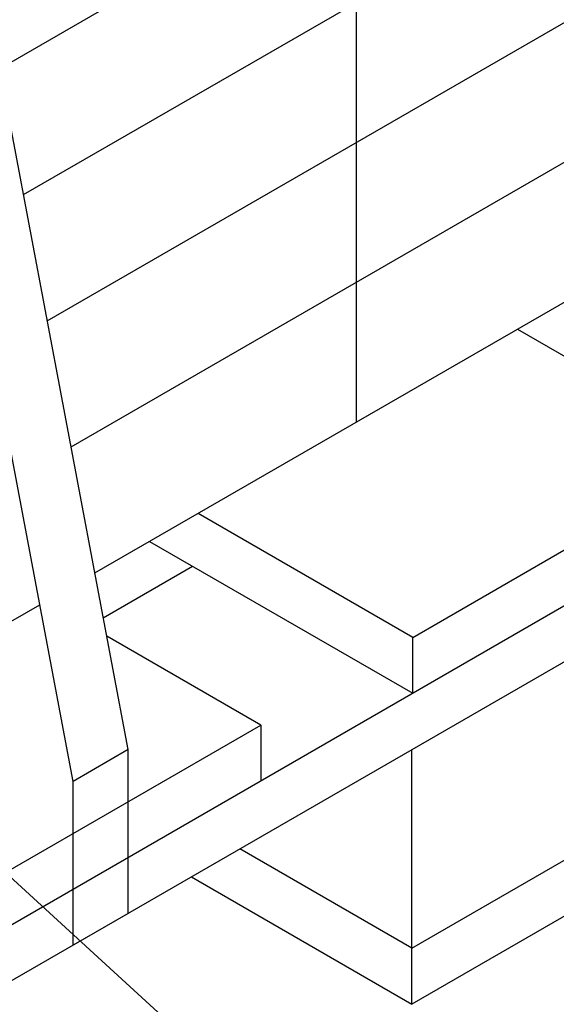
# Model space of a CAD drawing. Header units: millimetres. Extents: x 0 to 5600, y -1552 to 3960.
# Tile 135 of 199: x 4589 to 4761, y 2211 to 2528. Entities that reach past the tile are written whole.
import ezdxf

# ---------------------------------------------------------------- set-up
doc = ezdxf.new("R2010")
doc.units = ezdxf.units.MM
doc.header["$LTSCALE"] = 308
doc.layers.get('0').update_dxf_attribs({"linetype": 'CONTINUOUS'})
doc.layers.add('06___PRT_ALL_SURFS', color=7, linetype='CONTINUOUS')
doc.styles.get("Standard").update_dxf_attribs({"font": 'txt', "width": 0.9})
doc.dimstyles.get("Standard").update_dxf_attribs({"dimtxt": 20, "dimasz": 33.333333, "dimexe": 1.5, "dimexo": 1.5, "dimtad": 1, "dimzin": 0, "dimdsep": 46, "dimtxsty": 'Standard', "dimblk": '_FILLED', "dimblk1": '_FILLED', "dimblk2": '_FILLED', "dimcen": 0.09, "dimazin": 0, "dimtol": 1, "dimtp": 0.01, "dimtm": 0.01, "dimtfac": 1, "dimtofl": 0, "dimtmove": 0, "dimatfit": 3, "dimldrblk": '_FILLED', "dimfxl": 0, "dimtolj": 1, "dimtzin": 0, "dimarcsym": 0})

# ---------------------------------------------------------------- blocks, each defined once
blk = doc.blocks.new('_FILLED')
at = {"color": 0, "linetype": 'ByBlock'}
blk.add_solid([(0, 0), (-1, 0.2), (-1, -0.2)], dxfattribs=at)

msp = doc.modelspace()

# ---------------------------------------------------------------- linework, layer by layer
at = {"color": 7, "linetype": 'Continuous'}
for p, q in [((4697.09, 2398.49), (4697.09, 2712.84)), ((4582.51, 2511.97), (4867.12, 2676.29)), ((4590.14, 2471.47), (4874.75, 2635.79)), ((4597.77, 2430.97), (4882.38, 2595.28)), ((4605.41, 2390.47), (4890.02, 2554.78)), ((5119.58, 2544.85), (4412.48, 2136.6)), ((5119.58, 2526.88), (4412.48, 2118.64)), ((4613.04, 2349.96), (4897.65, 2514.28)), ((4748.71, 2428.29), (4817.65, 2388.49)), ((4715.12, 2329.29), (4817.65, 2388.49)), ((4715.12, 2329.29), (4646.18, 2369.1)), ((4630.62, 2360.11), (4715.12, 2311.33)), ((4615.74, 2335.6), (4644.41, 2352.15)), ((4455.31, 2258.9), (4595.36, 2339.76)), ((4666.33, 2301.12), (4616.86, 2329.69)), ((4715.12, 2311.33), (4715.12, 2329.29)), ((4563.8, 2241.93), (4666.33, 2301.12)), ((4666.33, 2301.12), (4666.33, 2283.16)), ((4714.77, 2211.51), (4714.77, 2293.16)), ((4714.77, 2229.48), (4817.3, 2288.67)), ((4817.3, 2270.71), (4714.77, 2211.51)), ((4714.77, 2229.48), (4659.61, 2261.32)), ((4644.05, 2252.34), (4714.77, 2211.51))]:
    msp.add_line(p, q, dxfattribs=at)
at = {"layer": '06___PRT_ALL_SURFS', "color": 7, "linetype": 'Continuous'}
for p, q in [((4623.73, 2293.24), (4560.79, 2627.21)), ((4606.05, 2283.03), (4543.12, 2617.01)), ((4623.73, 2240.6), (4623.73, 2293.24)), ((4606.05, 2230.39), (4606.05, 2283.03))]:
    msp.add_line(p, q, dxfattribs=at)
at = {"layer": '06___PRT_ALL_SURFS', "color": 6, "linetype": 'Continuous'}
for p, q in [((4623.73, 2293.24), (4606.05, 2283.03)), ((4623.73, 2240.6), (4606.05, 2230.39))]:
    msp.add_line(p, q, dxfattribs=at)

# ---------------------------------------------------------------- leaders
at = {"color": 2, "linetype": 'Continuous'}
msp.add_leader([(4529.13, 2304.3), (4856.5, 2004.66)], dimstyle='Standard', override={"dimtad": 0}, dxfattribs=at)

doc.saveas('drawing.dxf')
